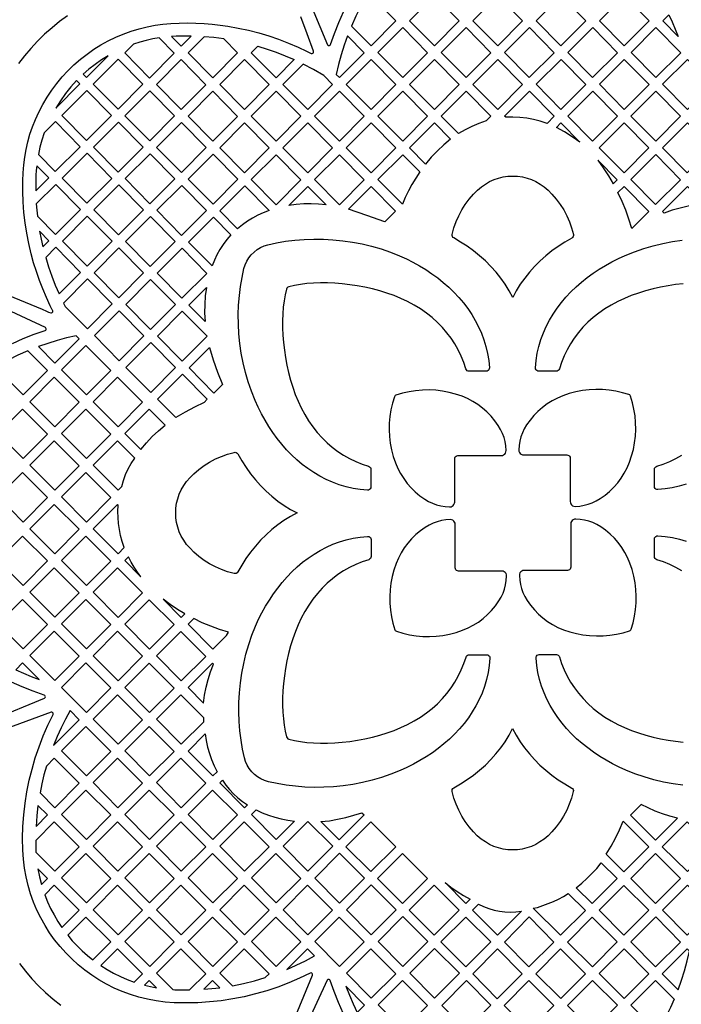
# Model space of a CAD drawing. Header units: millimetres. Extents: x -1176 to 822, y -1617 to -119.
# Tile 104 of 119: x 335 to 531, y -1012 to -722. Entities that reach past the tile are written whole.
import ezdxf

# ---------------------------------------------------------------- set-up
doc = ezdxf.new("R2010")
doc.units = ezdxf.units.MM
doc.layers.add('pattern', color=5, linetype='Continuous', true_color=0x0000ff)

msp = doc.modelspace()

# ---------------------------------------------------------------- linework, layer by layer
at = {"layer": 'pattern'}
for points in [[(419.78, -713.78), (426.06, -728.94), (426.21, -729.14), (426.41, -729.23), (426.63, -729.22), (426.83, -729.11), (426.96, -728.9), (428.1, -725.61), (429.37, -722.39), (430.78, -719.22)], [(331.75, -802.95), (341.8, -807.11), (343.06, -807.63), (343.68, -807.91), (344.32, -808.15), (344.56, -808.18), (344.74, -808.09), (344.88, -807.89), (344.93, -807.71), (344.91, -807.55), (344.84, -807.4), (344.76, -807.25), (344.16, -806.04), (343.01, -803.59), (341.95, -801.1), (340.96, -798.55), (340.06, -795.98), (339.25, -793.38), (338.53, -790.74), (337.81, -787.68), (337.21, -784.62), (336.73, -781.56), (336.37, -778.49), (336.14, -775.4), (336.03, -772.29), (336.03, -769.14), (336.13, -766.76), (336.32, -764.42), (336.62, -762.12), (337.02, -759.86), (337.53, -757.63), (338.16, -755.42), (338.91, -753.23), (339.78, -751.04), (340.78, -748.86), (341.94, -746.63), (343.21, -744.48), (344.6, -742.39), (346.09, -740.39), (347.68, -738.47), (349.38, -736.64), (351.17, -734.9), (353.06, -733.26), (355.04, -731.71), (357.06, -730.3), (359.14, -729), (361.28, -727.82), (363.49, -726.74), (365.74, -725.79), (368.04, -724.96), (370.38, -724.24), (372.77, -723.65), (375.18, -723.18), (377.44, -722.87), (379.79, -722.66), (382.21, -722.55), (384.67, -722.53), (387.14, -722.59), (389.59, -722.72), (392, -722.92), (394.33, -723.18), (396.57, -723.49), (399.67, -724.03), (402.71, -724.69), (405.72, -725.45), (408.68, -726.33), (411.62, -727.33), (414.53, -728.45), (417.42, -729.68), (419.86, -730.83), (421.07, -731.44), (421.22, -731.51), (421.38, -731.56), (421.53, -731.56), (421.71, -731.49), (421.88, -731.32), (421.94, -731.13), (421.88, -730.89), (420.02, -725.78), (418.16, -720.67)], [(349.29, -720.44), (346.94, -722.13), (344.68, -723.94), (342.51, -725.86), (340.43, -727.89), (338.44, -730.03), (336.55, -732.27), (334.82, -734.54)], [(531.09, -799.57), (528.87, -799.82), (526.64, -800.15), (524.42, -800.57), (522.2, -801.07), (520.02, -801.65), (517.87, -802.31), (515.78, -803.05), (513.76, -803.88), (511.81, -804.78), (509.82, -805.84), (507.94, -806.99), (506.17, -808.23), (504.51, -809.55), (502.95, -810.95), (501.51, -812.43), (500.17, -813.99), (498.95, -815.62), (497.84, -817.31), (496.84, -819.07), (495.96, -820.9), (495.2, -822.78), (494.55, -824.72), (494.55, -824.72), (494.41, -825), (494.2, -825.22), (493.93, -825.36), (493.63, -825.41), (488.45, -825.41), (488.14, -825.35), (487.87, -825.21), (487.66, -824.99), (487.53, -824.71), (487.49, -824.39), (487.69, -822.23), (488.02, -820.11), (488.49, -818.05), (489.09, -816.03), (489.82, -814.07), (490.66, -812.17), (491.62, -810.32), (492.68, -808.53), (493.85, -806.8), (495.12, -805.13), (496.48, -803.52), (497.93, -801.97), (499.46, -800.49), (501.06, -799.08), (502.74, -797.73), (504.48, -796.46), (506.29, -795.25), (508.15, -794.12), (510.05, -793.06), (512.01, -792.08), (514, -791.18), (516.71, -790.09), (519.47, -789.15), (522.27, -788.33), (525.11, -787.66), (527.96, -787.12), (530.82, -786.7)], [(333, -817.17), (336.16, -815.77), (339.38, -814.5), (342.66, -813.37), (342.86, -813.25), (342.98, -813.05), (342.99, -812.83), (342.9, -812.63), (342.72, -812.48), (328.28, -805.75)], [(531.94, -858.76), (529.94, -859.36), (527.88, -859.84), (525.77, -860.18), (523.62, -860.38), (523.3, -860.35), (523.02, -860.21), (522.8, -860.01), (522.65, -859.73), (522.6, -859.42), (522.6, -854.39), (522.65, -854.08), (522.79, -853.81), (523.01, -853.6), (523.28, -853.46), (525.22, -852.81), (527.11, -852.05), (528.93, -851.17), (530.69, -850.17)], [(530.72, -884.36), (528.95, -883.37), (527.13, -882.49), (525.25, -881.72), (523.31, -881.07), (523.31, -881.07), (523.03, -880.93), (522.81, -880.72), (522.67, -880.45), (522.62, -880.15), (522.62, -874.98), (522.67, -874.66), (522.82, -874.39), (523.04, -874.18), (523.32, -874.05), (523.64, -874.02), (525.8, -874.21), (527.91, -874.54), (529.98, -875.01), (531.99, -875.61)], [(530.97, -947.7), (528.1, -947.29), (525.25, -946.74), (522.42, -946.07), (519.62, -945.26), (516.86, -944.31), (514.15, -943.22), (512.16, -942.32), (510.21, -941.34), (508.31, -940.29), (506.46, -939.16), (504.66, -937.96), (502.92, -936.69), (501.24, -935.35), (499.64, -933.94), (498.11, -932.47), (496.67, -930.93), (495.31, -929.33), (494.04, -927.66), (492.87, -925.94), (491.81, -924.15), (490.85, -922.31), (490, -920.41), (489.27, -918.46), (488.67, -916.46), (488.19, -914.4), (487.85, -912.3), (487.65, -910.14), (487.68, -909.82), (487.81, -909.54), (488.02, -909.32), (488.29, -909.17), (488.61, -909.12), (493.64, -909.12), (493.95, -909.17), (494.22, -909.31), (494.43, -909.53), (494.57, -909.81), (495.21, -911.75), (495.98, -913.63), (496.86, -915.45), (497.86, -917.21), (498.97, -918.91), (500.19, -920.54), (501.52, -922.09), (502.97, -923.57), (504.52, -924.98), (506.19, -926.3), (507.96, -927.54), (509.84, -928.69), (511.82, -929.75), (513.77, -930.65), (515.79, -931.48), (517.89, -932.22), (520.03, -932.88), (522.22, -933.46), (524.43, -933.96), (526.66, -934.38), (528.88, -934.71), (531.1, -934.97)], [(327.15, -928.29), (342.42, -921.97), (342.61, -921.82), (342.71, -921.62), (342.7, -921.39), (342.59, -921.2), (342.38, -921.07), (339.09, -919.93), (335.87, -918.66), (332.7, -917.25)], [(415.29, -1019.03), (421.61, -1003.77), (421.64, -1003.53), (421.56, -1003.31), (421.4, -1003.16), (421.18, -1003.1), (420.95, -1003.16), (417.82, -1004.68), (414.63, -1006.06), (411.4, -1007.3), (408.12, -1008.39), (404.8, -1009.35), (401.44, -1010.16), (398.06, -1010.82), (394.64, -1011.34), (391.2, -1011.71), (387.75, -1011.94), (384.28, -1012.01), (380.8, -1011.94), (378.11, -1011.74), (375.47, -1011.4), (372.87, -1010.91), (370.33, -1010.29), (367.84, -1009.52), (365.41, -1008.63), (363.05, -1007.61), (360.76, -1006.46), (358.55, -1005.19), (356.41, -1003.81), (354.36, -1002.32), (352.39, -1000.72), (350.51, -999.02), (348.72, -997.23), (347.04, -995.33), (345.46, -993.35), (343.98, -991.28), (342.62, -989.13), (341.37, -986.91), (340.24, -984.61), (339.24, -982.24), (338.36, -979.81), (337.62, -977.32), (337.01, -974.77), (336.55, -972.17), (336.23, -969.52), (336.06, -966.83), (336.01, -963.36), (336.11, -959.9), (336.35, -956.45), (336.74, -953.03), (337.28, -949.62), (337.96, -946.24), (338.78, -942.9), (339.74, -939.59), (340.85, -936.32), (342.09, -933.1), (343.47, -929.92), (344.99, -926.81), (345.05, -926.57), (344.99, -926.36), (344.84, -926.19), (344.64, -926.11), (344.4, -926.13), (329.43, -931.58)], [(335.08, -1000.37), (336.85, -1002.66), (338.73, -1004.85), (340.72, -1006.95), (342.8, -1008.95), (344.98, -1010.85), (347.25, -1012.65)], [(430.65, -1015.02), (429.25, -1011.87), (427.98, -1008.65), (426.85, -1005.37), (426.72, -1005.16), (426.53, -1005.05), (426.31, -1005.04), (426.11, -1005.12), (425.96, -1005.31), (419.22, -1019.75)]]:
    msp.add_lwpolyline(points, dxfattribs=at)
for points in [[(433.11, -723.43), (438.91, -729.3), (446.25, -721.93), (438.95, -714.54), (435.92, -717.57), (434.45, -720.47)], [(464.95, -721.93), (457.61, -729.3), (450.31, -721.9), (457.65, -714.54)], [(476.31, -729.3), (469.01, -721.9), (476.35, -714.53), (483.65, -721.93)], [(487.71, -721.9), (495.01, -729.29), (502.36, -721.93), (495.05, -714.53)], [(521.06, -721.92), (513.71, -729.29), (506.41, -721.89), (513.76, -714.52)], [(529.64, -726.52), (525.07, -721.89), (526.86, -720.09), (527.85, -722.21), (528.78, -724.35)], [(440.95, -731.28), (448.3, -723.91), (455.6, -731.31), (448.26, -738.68)], [(466.96, -738.68), (474.3, -731.31), (467, -723.91), (459.66, -731.28)], [(485.7, -723.91), (493, -731.31), (485.66, -738.67), (478.36, -731.28)], [(504.4, -723.9), (511.71, -731.3), (504.36, -738.67), (497.06, -731.27)], [(515.72, -731.27), (523.07, -723.9), (530.37, -731.3), (523.03, -738.67)], [(376.34, -726.9), (374.41, -727.24), (372.5, -727.67), (370.62, -728.18), (368.75, -728.78), (366.16, -731.39), (373.46, -738.79), (380.8, -731.42)], [(379.94, -726.5), (382.81, -729.41), (385.81, -726.4), (383.57, -726.38), (381.34, -726.43)], [(395.38, -727.21), (392.51, -726.84), (389.62, -726.58), (384.85, -731.35), (392.16, -738.75), (399.5, -731.38)], [(428.6, -737.72), (429.55, -738.68), (436.9, -731.31), (431.96, -726.3), (430.95, -729.11), (430.05, -731.94), (429.27, -734.81)], [(405.47, -729.39), (408.21, -730.24), (410.91, -731.18), (413.57, -732.22), (416.2, -733.36), (410.86, -738.72), (403.55, -731.32)], [(361.24, -732.24), (359.28, -733.45), (357.4, -734.75), (355.6, -736.16), (353.86, -737.67), (354.84, -738.66)], [(364.23, -733.24), (371.53, -740.64), (364.19, -748), (356.88, -740.61)], [(390.15, -740.76), (382.81, -748.13), (375.5, -740.73), (382.85, -733.36)], [(408.85, -740.73), (401.5, -748.1), (394.2, -740.7), (401.55, -733.33)], [(424.93, -738.04), (421.95, -736.28), (418.89, -734.65), (412.9, -740.66), (420.2, -748.06), (427.55, -740.69)], [(446.25, -740.69), (438.91, -748.06), (431.6, -740.66), (438.95, -733.29)], [(464.95, -740.69), (457.65, -733.29), (450.3, -740.66), (457.61, -748.06)], [(483.65, -740.69), (476.31, -748.05), (469, -740.66), (476.35, -733.29)], [(487.71, -740.65), (495.05, -733.28), (502.35, -740.68), (495.01, -748.05)], [(513.72, -733.28), (521.02, -740.68), (513.67, -748.05), (506.37, -740.65)], [(539.68, -740.68), (532.34, -748.05), (525.04, -740.65), (532.38, -733.28)], [(345.79, -747.66), (352.91, -740.51), (351.95, -739.53), (350.22, -741.43), (348.62, -743.41), (347.15, -745.48)], [(354.96, -742.46), (347.61, -749.82), (354.91, -757.22), (362.26, -749.85)], [(366.23, -749.95), (373.58, -742.58), (380.88, -749.98), (373.53, -757.35)], [(392.2, -742.71), (399.5, -750.11), (392.15, -757.47), (384.85, -750.08)], [(410.9, -742.67), (403.55, -750.04), (410.85, -757.44), (418.2, -750.07)], [(436.9, -750.07), (429.55, -757.44), (422.25, -750.04), (429.6, -742.67)], [(440.95, -750.04), (448.3, -742.67), (455.6, -750.07), (448.25, -757.44)], [(464.75, -755.2), (459.65, -750.04), (467, -742.67), (474.3, -750.07), (472.9, -751.47), (470.76, -752.2), (468.7, -753.06), (466.7, -754.05)], [(478.71, -750.4), (478.35, -750.03), (485.7, -742.66), (493, -750.06), (490.89, -752.18), (488.89, -751.52), (486.9, -751), (484.9, -750.64), (482.88, -750.42), (480.82, -750.34)], [(504.37, -742.66), (511.67, -750.06), (504.32, -757.43), (497.02, -750.03)], [(530.33, -750.06), (522.99, -757.43), (515.68, -750.03), (523.03, -742.66)], [(342.37, -755), (341.69, -757.1), (341.11, -759.22), (340.65, -761.38), (345.64, -766.44), (352.99, -759.07), (345.68, -751.67)], [(356.96, -759.17), (364.26, -766.57), (371.61, -759.2), (364.3, -751.8)], [(375.58, -759.3), (382.92, -751.93), (390.23, -759.33), (382.88, -766.69)], [(401.54, -752.05), (394.2, -759.42), (401.5, -766.82), (408.84, -759.45)], [(420.25, -752.05), (427.55, -759.45), (420.2, -766.82), (412.9, -759.42)], [(438.95, -752.05), (446.25, -759.45), (438.9, -766.82), (431.6, -759.42)], [(455.03, -764.2), (450.3, -759.42), (457.65, -752.05), (462.39, -756.85), (460.38, -758.53), (458.49, -760.31), (456.71, -762.2)], [(493.69, -753.38), (494.99, -752.07), (500.58, -757.73), (498.35, -756.16), (496.06, -754.71)], [(513.68, -752.04), (520.98, -759.44), (513.64, -766.81), (506.33, -759.41)], [(532.3, -766.81), (525, -759.41), (532.34, -752.04), (539.65, -759.44)], [(355.03, -761.02), (347.69, -768.39), (354.99, -775.79), (362.33, -768.42)], [(373.61, -775.91), (380.95, -768.54), (373.65, -761.15), (366.31, -768.51)], [(384.92, -768.64), (392.27, -761.27), (399.57, -768.67), (392.23, -776.04)], [(410.89, -761.43), (418.2, -768.83), (410.85, -776.2), (403.55, -768.8)], [(429.6, -761.43), (436.9, -768.83), (429.55, -776.2), (422.25, -768.8)], [(453.31, -766.51), (452.09, -768.33), (450.97, -770.2), (449.95, -772.11), (449.01, -774.07), (448.16, -776.09), (440.95, -768.8), (448.3, -761.43)], [(522.95, -776.19), (515.65, -768.79), (522.99, -761.42), (530.29, -768.82)], [(339.88, -772.14), (343.71, -768.29), (340.16, -764.68), (340.03, -766.09), (339.94, -767.49), (339.88, -769.81)], [(505.85, -763.08), (507.49, -765.33), (509.01, -767.64), (510.42, -770.04), (511.58, -768.88)], [(462.87, -784.98), (463.39, -783.07), (464.04, -781.22), (464.82, -779.45), (465.72, -777.75), (466.75, -776.12), (467.91, -774.56), (469.2, -773.08), (470.33, -771.96), (471.49, -770.97), (472.7, -770.12), (473.94, -769.39), (475.23, -768.8), (476.55, -768.34), (477.92, -768.01), (479.32, -767.81), (480.76, -767.74), (482.21, -767.81), (483.61, -768.01), (484.98, -768.34), (486.3, -768.8), (487.59, -769.39), (488.83, -770.12), (490.04, -770.97), (491.2, -771.96), (492.33, -773.08), (493.62, -774.57), (494.78, -776.12), (495.81, -777.75), (496.71, -779.45), (497.49, -781.23), (498.14, -783.07), (498.66, -784.99), (498.68, -785.3), (498.6, -785.6), (498.44, -785.86), (498.19, -786.05), (496.17, -787.23), (494.22, -788.51), (492.34, -789.86), (490.55, -791.3), (488.84, -792.83), (487.22, -794.43), (485.7, -796.11), (484.29, -797.88), (483, -799.72), (481.82, -801.63), (480.77, -803.62), (479.73, -801.63), (478.55, -799.71), (477.25, -797.87), (475.84, -796.11), (474.32, -794.42), (472.7, -792.82), (470.99, -791.3), (469.19, -789.85), (467.31, -788.5), (465.36, -787.23), (463.34, -786.04), (463.09, -785.85), (462.93, -785.59), (462.85, -785.29)], [(340.37, -779.59), (345.72, -785), (353.06, -777.64), (345.76, -770.24), (340.04, -775.97), (340.19, -777.79)], [(357.03, -777.73), (364.33, -785.13), (371.68, -777.76), (364.38, -770.36)], [(383, -770.49), (390.3, -777.89), (382.95, -785.26), (375.65, -777.86)], [(399.49, -783.3), (394.28, -778.02), (401.62, -770.65), (408.82, -777.94), (407.09, -778.58), (405.45, -779.31), (403.88, -780.15), (402.37, -781.09), (400.91, -782.14)], [(414.63, -776.45), (420.24, -770.81), (425.61, -776.25), (423.4, -776.04), (421.21, -775.95), (419.02, -775.99), (416.83, -776.16)], [(432.26, -777.51), (438.95, -770.81), (446.18, -778.14), (443.03, -781.31), (437.66, -779.37)], [(511.81, -772.64), (513.64, -770.8), (520.94, -778.2), (515.91, -783.25), (515.09, -780.51), (514.14, -777.84), (513.05, -775.22)], [(525.5, -778.67), (525, -778.17), (532.34, -770.8), (537.53, -776.05), (535.05, -776.29), (532.61, -776.67), (530.22, -777.2), (527.85, -777.86)], [(362.41, -786.98), (355.06, -794.35), (347.76, -786.95), (355.11, -779.58)], [(366.38, -787.08), (373.73, -779.71), (381.03, -787.11), (373.68, -794.48)], [(391.96, -794.29), (385, -787.24), (392.35, -779.87), (397.53, -785.12), (396.33, -786.51), (395.25, -787.94), (394.28, -789.42), (393.41, -790.97), (392.64, -792.59)], [(341.98, -788.66), (343.79, -786.85), (341.02, -784.05), (341.47, -786.37)], [(414.62, -800.48), (414.3, -800.61), (414.08, -800.83), (413.94, -801.15), (413.55, -802.82), (413.23, -804.59), (413, -806.47), (412.84, -808.44), (412.77, -810.48), (412.78, -812.59), (412.87, -814.75), (413.04, -816.94), (413.3, -819.16), (413.63, -821.38), (414.05, -823.61), (414.55, -825.82), (415.13, -828.01), (415.79, -830.15), (416.53, -832.25), (417.35, -834.27), (418.26, -836.22), (419.32, -838.2), (420.47, -840.08), (421.71, -841.85), (423.03, -843.52), (424.43, -845.07), (425.91, -846.52), (427.47, -847.85), (429.1, -849.08), (430.79, -850.19), (432.55, -851.18), (434.38, -852.06), (436.26, -852.83), (438.2, -853.48), (438.2, -853.48), (438.48, -853.62), (438.7, -853.83), (438.84, -854.1), (438.89, -854.4), (438.89, -859.57), (438.83, -859.89), (438.69, -860.16), (438.47, -860.37), (438.19, -860.5), (437.87, -860.53), (435.71, -860.34), (433.59, -860.01), (431.53, -859.54), (429.51, -858.94), (427.55, -858.21), (425.65, -857.37), (423.8, -856.41), (422.01, -855.34), (420.28, -854.17), (418.61, -852.91), (417, -851.55), (415.45, -850.1), (413.97, -848.57), (412.56, -846.96), (411.21, -845.29), (409.94, -843.54), (408.73, -841.74), (407.6, -839.88), (406.54, -837.97), (405.56, -836.02), (404.66, -834.03), (403.57, -831.32), (402.62, -828.56), (401.81, -825.75), (401.14, -822.92), (400.59, -820.07), (400.18, -817.2), (399.9, -814.34), (399.74, -811.48), (399.71, -808.65), (399.8, -805.84), (400.02, -803.07), (400.35, -800.35), (400.81, -797.69), (401.38, -795.1), (401.73, -793.97), (402.21, -792.9), (402.81, -791.91), (403.53, -791), (404.34, -790.19), (405.25, -789.48), (406.24, -788.87), (407.31, -788.39), (408.44, -788.04), (411.03, -787.47), (413.69, -787.02), (416.41, -786.69), (419.18, -786.47), (421.98, -786.38), (424.82, -786.41), (427.67, -786.57), (430.54, -786.85), (433.4, -787.26), (436.25, -787.81), (439.09, -788.48), (441.89, -789.29), (444.65, -790.24), (447.36, -791.33), (449.35, -792.23), (451.29, -793.21), (453.2, -794.26), (455.05, -795.39), (456.85, -796.59), (458.59, -797.86), (460.26, -799.2), (461.86, -800.61), (463.39, -802.08), (464.84, -803.62), (466.2, -805.22), (467.46, -806.89), (468.63, -808.61), (469.7, -810.4), (470.66, -812.24), (471.51, -814.14), (472.23, -816.09), (472.84, -818.09), (473.31, -820.15), (473.66, -822.25), (473.86, -824.41), (473.82, -824.73), (473.69, -825.01), (473.48, -825.23), (473.21, -825.38), (472.9, -825.43), (467.86, -825.43), (467.56, -825.38), (467.29, -825.24), (467.08, -825.02), (466.94, -824.74), (466.29, -822.8), (465.53, -820.92), (464.65, -819.1), (463.65, -817.34), (462.54, -815.64), (461.32, -814.01), (459.98, -812.46), (458.54, -810.98), (456.98, -809.57), (455.32, -808.25), (453.55, -807.01), (451.67, -805.86), (449.68, -804.8), (447.74, -803.9), (445.71, -803.07), (443.62, -802.33), (441.48, -801.67), (439.29, -801.09), (437.08, -800.59), (434.85, -800.17), (432.62, -799.84), (430.41, -799.58), (428.21, -799.41), (426.06, -799.32), (423.95, -799.31), (421.91, -799.38), (419.94, -799.53), (418.06, -799.77), (416.28, -800.08)], [(342.82, -791.83), (343.66, -794.57), (344.6, -797.28), (345.64, -799.94), (346.78, -802.57), (353.14, -796.2), (345.83, -788.8)], [(364.41, -803.69), (357.11, -796.3), (364.45, -788.93), (371.75, -796.33)], [(390.38, -796.49), (383.03, -803.86), (375.73, -796.46), (383.08, -789.09)], [(348.6, -806.29), (355.14, -812.91), (362.48, -805.54), (355.18, -798.15), (348.08, -805.27)], [(381.11, -805.71), (373.76, -813.07), (366.46, -805.68), (373.81, -798.31)], [(389.89, -810.71), (385.08, -805.84), (390.27, -800.64), (389.94, -803.15), (389.77, -805.66), (389.75, -808.18)], [(357.19, -814.89), (364.53, -807.53), (371.84, -814.92), (364.49, -822.29)], [(383.15, -807.69), (375.81, -815.06), (383.11, -822.46), (390.46, -815.09)], [(340.65, -818.14), (345.48, -823.04), (352.69, -815.8), (351.83, -814.94), (348.98, -815.58), (346.18, -816.33), (343.4, -817.18)], [(381.18, -824.31), (373.88, -816.91), (366.53, -824.28), (373.84, -831.68)], [(331.74, -822.09), (328.82, -825.02), (336.13, -832.42), (343.35, -825.18), (337.54, -819.37), (334.61, -820.67)], [(347.52, -825.02), (354.83, -832.42), (362.04, -825.18), (354.69, -817.82)], [(395, -829.28), (392.46, -831.84), (385.15, -824.44), (391.21, -818.38), (392.32, -822.07), (393.59, -825.7)], [(345.35, -827.2), (338.17, -834.4), (345.48, -841.8), (352.69, -834.57)], [(371.39, -834.57), (364.04, -827.2), (356.86, -834.4), (364.18, -841.8)], [(389.59, -834.64), (386.74, -836), (383.96, -837.48), (381.25, -839.1), (375.88, -833.66), (383.23, -826.29), (390.53, -833.69)], [(463.62, -864.03), (463.62, -851.26), (463.67, -850.96), (463.8, -850.7), (464.01, -850.49), (464.28, -850.35), (464.58, -850.3), (477.34, -850.3), (477.73, -850.25), (478.08, -850.1), (478.38, -849.87), (478.6, -849.56), (478.74, -849.21), (478.79, -848.82), (478.69, -847.47), (478.49, -846.19), (478.18, -844.96), (477.74, -843.77), (477.18, -842.6), (476.5, -841.44), (475.48, -840.01), (474.36, -838.66), (473.14, -837.42), (471.83, -836.27), (470.43, -835.23), (468.96, -834.3), (467.41, -833.49), (465.79, -832.81), (463.89, -832.16), (461.95, -831.65), (460, -831.28), (458.03, -831.04), (456.05, -830.94), (454.06, -830.98), (452.08, -831.15), (450.12, -831.46), (448.17, -831.9), (446.25, -832.48), (446.04, -832.58), (445.9, -832.73), (445.8, -832.93), (445.22, -834.85), (444.77, -836.8), (444.47, -838.77), (444.29, -840.75), (444.26, -842.73), (444.36, -844.71), (444.6, -846.68), (444.97, -848.64), (445.48, -850.57), (446.12, -852.47), (446.81, -854.09), (447.62, -855.64), (448.55, -857.12), (449.59, -858.52), (450.73, -859.83), (451.98, -861.05), (453.32, -862.16), (454.76, -863.18), (455.92, -863.86), (457.09, -864.42), (458.28, -864.86), (459.51, -865.18), (460.79, -865.38), (462.13, -865.47), (462.53, -865.43), (462.88, -865.29), (463.18, -865.06), (463.41, -864.77), (463.57, -864.42)], [(484, -850.14), (496.76, -850.14), (497.07, -850.19), (497.33, -850.33), (497.54, -850.53), (497.68, -850.8), (497.72, -851.1), (497.72, -863.86), (497.78, -864.26), (497.93, -864.61), (498.16, -864.9), (498.46, -865.13), (498.82, -865.27), (499.21, -865.31), (500.55, -865.22), (501.83, -865.01), (503.06, -864.7), (504.25, -864.26), (505.42, -863.7), (506.58, -863.02), (508.02, -862), (509.36, -860.88), (510.61, -859.66), (511.76, -858.35), (512.8, -856.96), (513.72, -855.48), (514.53, -853.93), (515.22, -852.31), (515.87, -850.41), (516.38, -848.48), (516.75, -846.52), (516.99, -844.55), (517.09, -842.57), (517.05, -840.59), (516.88, -838.61), (516.57, -836.64), (516.13, -834.69), (515.54, -832.77), (515.44, -832.57), (515.3, -832.42), (515.09, -832.32), (513.17, -831.74), (511.23, -831.29), (509.26, -830.99), (507.28, -830.81), (505.3, -830.78), (503.32, -830.88), (501.34, -831.12), (499.39, -831.49), (497.46, -832), (495.56, -832.64), (493.94, -833.33), (492.39, -834.14), (490.91, -835.07), (489.51, -836.11), (488.2, -837.25), (486.98, -838.5), (485.86, -839.85), (484.85, -841.28), (484.16, -842.44), (483.6, -843.61), (483.17, -844.8), (482.85, -846.03), (482.65, -847.31), (482.56, -848.66), (482.6, -849.05), (482.74, -849.4), (482.97, -849.7), (483.26, -849.94), (483.61, -850.09)], [(336.13, -851.19), (343.34, -843.95), (336, -836.58), (328.82, -843.78)], [(354.83, -851.19), (362.04, -843.95), (354.69, -836.58), (347.52, -843.78)], [(370.88, -848.51), (372.54, -846.56), (374.3, -844.71), (376.15, -842.97), (378.12, -841.33), (373.39, -836.58), (366.21, -843.78)], [(352.69, -853.34), (345.35, -845.97), (338.17, -853.17), (345.48, -860.57)], [(365.27, -859.47), (365.79, -857.66), (366.43, -855.92), (367.2, -854.26), (368.09, -852.64), (369.12, -851.06), (364.04, -845.97), (356.86, -853.17), (364.18, -860.57)], [(398.46, -885.16), (396.54, -884.64), (394.7, -883.99), (392.93, -883.21), (391.23, -882.31), (389.6, -881.27), (388.04, -880.12), (386.56, -878.83), (385.44, -877.7), (384.45, -876.54), (383.59, -875.33), (382.87, -874.09), (382.28, -872.8), (381.81, -871.48), (381.48, -870.11), (381.29, -868.71), (381.22, -867.26), (381.29, -865.82), (381.48, -864.42), (381.81, -863.05), (382.28, -861.73), (382.87, -860.44), (383.59, -859.2), (384.45, -857.99), (385.44, -856.83), (386.56, -855.7), (388.04, -854.41), (389.6, -853.25), (391.23, -852.22), (392.93, -851.31), (394.7, -850.54), (396.55, -849.89), (398.47, -849.37), (398.78, -849.35), (399.08, -849.43), (399.33, -849.59), (399.53, -849.84), (400.71, -851.85), (401.98, -853.81), (403.34, -855.68), (404.78, -857.48), (406.3, -859.19), (407.91, -860.81), (409.59, -862.33), (411.36, -863.74), (413.2, -865.03), (415.11, -866.21), (417.1, -867.25), (415.11, -868.3), (413.19, -869.48), (411.35, -870.78), (409.59, -872.19), (407.9, -873.71), (406.3, -875.32), (404.77, -877.04), (403.33, -878.84), (401.97, -880.72), (400.7, -882.67), (399.52, -884.69), (399.32, -884.93), (399.07, -885.1), (398.77, -885.18)], [(343.35, -862.72), (336, -855.35), (328.82, -862.55), (336.13, -869.95)], [(347.52, -862.55), (354.83, -869.96), (362.04, -862.72), (354.69, -855.35)], [(338.17, -871.94), (345.48, -879.34), (352.69, -872.1), (345.35, -864.74)], [(366.04, -877.47), (365.44, -875.7), (364.95, -873.95), (364.58, -872.19), (364.33, -870.42), (364.19, -868.63), (364.17, -866.81), (364.26, -864.95), (364.04, -864.74), (356.86, -871.94), (364.18, -879.34)], [(477.51, -884.41), (464.74, -884.41), (464.44, -884.36), (464.18, -884.22), (463.97, -884.02), (463.83, -883.75), (463.78, -883.45), (463.78, -870.69), (463.73, -870.29), (463.58, -869.94), (463.34, -869.65), (463.04, -869.42), (462.69, -869.28), (462.3, -869.24), (460.95, -869.33), (459.67, -869.54), (458.44, -869.85), (457.25, -870.29), (456.08, -870.85), (454.92, -871.53), (453.49, -872.55), (452.14, -873.67), (450.9, -874.88), (449.75, -876.2), (448.71, -877.59), (447.78, -879.07), (446.97, -880.62), (446.28, -882.24), (445.64, -884.14), (445.13, -886.07), (444.76, -888.03), (444.52, -890), (444.42, -891.98), (444.46, -893.96), (444.63, -895.94), (444.94, -897.91), (445.38, -899.86), (445.96, -901.78), (446.06, -901.98), (446.21, -902.13), (446.41, -902.23), (448.33, -902.81), (450.28, -903.25), (452.25, -903.56), (454.23, -903.73), (456.21, -903.77), (458.19, -903.67), (460.16, -903.43), (462.12, -903.06), (464.05, -902.55), (465.95, -901.91), (467.57, -901.22), (469.12, -900.41), (470.6, -899.48), (471.99, -898.44), (473.31, -897.3), (474.53, -896.05), (475.64, -894.7), (476.66, -893.27), (477.34, -892.11), (477.9, -890.94), (478.34, -889.75), (478.65, -888.52), (478.86, -887.24), (478.95, -885.89), (478.91, -885.5), (478.77, -885.15), (478.54, -884.85), (478.25, -884.61), (477.9, -884.46)], [(497.89, -870.52), (497.89, -883.28), (497.84, -883.59), (497.7, -883.85), (497.49, -884.06), (497.23, -884.2), (496.93, -884.25), (484.16, -884.25), (483.77, -884.3), (483.42, -884.45), (483.13, -884.68), (482.9, -884.99), (482.76, -885.34), (482.72, -885.73), (482.81, -887.08), (483.01, -888.36), (483.33, -889.58), (483.77, -890.78), (484.32, -891.95), (485.01, -893.11), (486.02, -894.54), (487.14, -895.89), (488.36, -897.13), (489.67, -898.28), (491.07, -899.32), (492.55, -900.25), (494.1, -901.06), (495.72, -901.74), (497.62, -902.39), (499.55, -902.9), (501.51, -903.27), (503.48, -903.51), (505.46, -903.61), (507.44, -903.57), (509.42, -903.4), (511.39, -903.09), (513.33, -902.65), (515.26, -902.06), (515.46, -901.97), (515.61, -901.82), (515.71, -901.62), (516.29, -899.7), (516.73, -897.75), (517.04, -895.78), (517.21, -893.8), (517.25, -891.82), (517.15, -889.84), (516.91, -887.87), (516.54, -885.91), (516.03, -883.98), (515.38, -882.08), (514.7, -880.46), (513.89, -878.91), (512.96, -877.43), (511.92, -876.03), (510.77, -874.72), (509.53, -873.5), (508.18, -872.38), (506.74, -871.37), (505.59, -870.69), (504.42, -870.13), (503.22, -869.69), (502, -869.37), (500.72, -869.17), (499.37, -869.08), (498.98, -869.12), (498.63, -869.26), (498.32, -869.49), (498.09, -869.78), (497.94, -870.13)], [(336, -874.08), (328.82, -881.28), (336.13, -888.68), (343.34, -881.45)], [(354.83, -888.72), (362.04, -881.49), (354.69, -874.12), (347.52, -881.32)], [(413.96, -933.41), (414.09, -933.73), (414.31, -933.95), (414.63, -934.08), (416.3, -934.48), (418.07, -934.8), (419.95, -935.03), (421.92, -935.18), (423.96, -935.26), (426.07, -935.25), (428.22, -935.16), (430.42, -934.98), (432.63, -934.73), (434.86, -934.4), (437.09, -933.98), (439.3, -933.48), (441.49, -932.9), (443.63, -932.24), (445.72, -931.5), (447.75, -930.67), (449.7, -929.77), (451.68, -928.71), (453.56, -927.56), (455.33, -926.32), (457, -925), (458.55, -923.6), (460, -922.12), (461.33, -920.56), (462.55, -918.93), (463.66, -917.24), (464.66, -915.48), (465.54, -913.65), (466.31, -911.77), (466.96, -909.83), (466.96, -909.83), (467.1, -909.55), (467.31, -909.33), (467.58, -909.19), (467.88, -909.14), (473.05, -909.14), (473.37, -909.2), (473.64, -909.34), (473.85, -909.56), (473.98, -909.84), (474.01, -910.16), (473.82, -912.32), (473.48, -914.44), (473.01, -916.5), (472.41, -918.51), (471.69, -920.47), (470.85, -922.38), (469.89, -924.23), (468.82, -926.02), (467.65, -927.75), (466.38, -929.42), (465.02, -931.03), (463.58, -932.58), (462.05, -934.06), (460.44, -935.47), (458.76, -936.82), (457.02, -938.09), (455.22, -939.3), (453.36, -940.43), (451.45, -941.48), (449.5, -942.47), (447.51, -943.37), (444.8, -944.46), (442.03, -945.4), (439.23, -946.21), (436.4, -946.89), (433.55, -947.43), (430.68, -947.85), (427.82, -948.13), (424.96, -948.29), (422.13, -948.32), (419.32, -948.22), (416.55, -948.01), (413.83, -947.67), (411.17, -947.22), (408.58, -946.65), (407.44, -946.3), (406.38, -945.82), (405.39, -945.21), (404.48, -944.5), (403.67, -943.69), (402.95, -942.78), (402.35, -941.79), (401.87, -940.72), (401.52, -939.59), (400.95, -937), (400.5, -934.34), (400.16, -931.62), (399.95, -928.85), (399.86, -926.04), (399.89, -923.21), (400.05, -920.35), (400.33, -917.49), (400.74, -914.63), (401.29, -911.77), (401.96, -908.94), (402.77, -906.14), (403.72, -903.38), (404.8, -900.67), (405.71, -898.68), (406.69, -896.73), (407.74, -894.83), (408.87, -892.98), (410.07, -891.18), (411.34, -889.44), (412.68, -887.77), (414.09, -886.16), (415.56, -884.64), (417.1, -883.19), (418.7, -881.83), (420.37, -880.57), (422.09, -879.4), (423.88, -878.33), (425.72, -877.37), (427.61, -876.52), (429.57, -875.79), (431.57, -875.19), (433.63, -874.71), (435.73, -874.37), (437.89, -874.17), (438.21, -874.2), (438.48, -874.33), (438.71, -874.54), (438.85, -874.82), (438.91, -875.13), (438.91, -880.16), (438.86, -880.47), (438.72, -880.74), (438.5, -880.95), (438.22, -881.09), (436.28, -881.74), (434.4, -882.5), (432.58, -883.38), (430.81, -884.38), (429.12, -885.49), (427.49, -886.71), (425.94, -888.05), (424.45, -889.49), (423.05, -891.05), (421.73, -892.71), (420.49, -894.48), (419.34, -896.36), (418.28, -898.34), (417.37, -900.29), (416.55, -902.31), (415.81, -904.41), (415.14, -906.55), (414.56, -908.74), (414.07, -910.95), (413.65, -913.18), (413.31, -915.41), (413.06, -917.62), (412.89, -919.82), (412.8, -921.97), (412.79, -924.08), (412.86, -926.12), (413.01, -928.09), (413.24, -929.97), (413.56, -931.74)], [(370.94, -886.11), (369.9, -884.72), (368.95, -883.29), (368.06, -881.81), (367.26, -880.27), (366.21, -881.32)], [(338.17, -890.67), (345.48, -898.07), (352.69, -890.83), (345.35, -883.47)], [(364.04, -883.5), (356.86, -890.7), (364.18, -898.11), (371.39, -890.87)], [(336.13, -907.41), (343.34, -900.18), (336, -892.81), (328.82, -900.01)], [(354.83, -907.45), (362.04, -900.22), (354.69, -892.85), (347.52, -900.05)], [(373.39, -892.89), (366.21, -900.09), (373.52, -907.49), (380.74, -900.26)], [(377.53, -892.74), (382.87, -898.15), (383.92, -897.09), (381.72, -895.75), (379.59, -894.3)], [(396.25, -903.48), (396.85, -902.47), (394.19, -901.68), (391.6, -900.75), (389.06, -899.68), (386.57, -898.46), (384.91, -900.13), (392.22, -907.53)], [(352.69, -909.56), (345.35, -902.19), (338.17, -909.39), (345.48, -916.8)], [(364.04, -902.23), (356.86, -909.43), (364.18, -916.84), (371.39, -909.6)], [(382.74, -902.27), (375.56, -909.47), (382.87, -916.87), (390.08, -909.64)], [(333.99, -913.59), (336.26, -914.63), (338.56, -915.6), (340.89, -916.49), (336, -911.58)], [(362.04, -918.95), (354.69, -911.58), (347.52, -918.78), (354.83, -926.18)], [(380.73, -918.98), (373.39, -911.62), (366.21, -918.82), (373.52, -926.22)], [(389.47, -923.48), (389.75, -921.08), (390.18, -918.74), (390.76, -916.45), (391.48, -914.19), (392.37, -911.94), (392.08, -911.65), (384.91, -918.86)], [(371.39, -928.33), (364.04, -920.96), (356.86, -928.16), (364.18, -935.57)], [(389.49, -928.96), (389.5, -927.79), (382.74, -921), (375.56, -928.2), (382.87, -935.6)], [(350.01, -925.64), (348.64, -928.14), (347.37, -930.69), (346.19, -933.29), (345.11, -935.93), (352.69, -928.33)], [(347.51, -937.54), (354.82, -944.94), (362.04, -937.71), (354.69, -930.34)], [(366.21, -937.55), (373.52, -944.95), (380.73, -937.71), (373.39, -930.35)], [(389.9, -932.54), (390.22, -934.51), (390.65, -936.42), (391.18, -938.28), (391.83, -940.12), (392.59, -941.92), (393.46, -943.71), (392.21, -944.96), (384.87, -937.59)], [(498.64, -949.57), (498.11, -951.48), (497.47, -953.33), (496.69, -955.1), (495.78, -956.8), (494.75, -958.43), (493.59, -959.98), (492.31, -961.47), (491.18, -962.59), (490.01, -963.58), (488.81, -964.43), (487.56, -965.16), (486.28, -965.75), (484.95, -966.21), (483.59, -966.54), (482.19, -966.74), (480.74, -966.81), (479.3, -966.74), (477.89, -966.54), (476.53, -966.21), (475.2, -965.75), (473.92, -965.16), (472.67, -964.43), (471.47, -963.58), (470.3, -962.59), (469.18, -961.47), (467.89, -959.98), (466.73, -958.43), (465.7, -956.8), (464.79, -955.1), (464.02, -953.32), (463.37, -951.48), (462.85, -949.56), (462.83, -949.25), (462.9, -948.95), (463.07, -948.69), (463.32, -948.5), (465.33, -947.32), (467.28, -946.04), (469.16, -944.69), (470.96, -943.25), (472.67, -941.72), (474.29, -940.12), (475.8, -938.44), (477.21, -936.67), (478.51, -934.83), (479.69, -932.92), (480.73, -930.93), (481.78, -932.92), (482.96, -934.84), (484.25, -936.68), (485.67, -938.44), (487.18, -940.12), (488.8, -941.73), (490.52, -943.25), (492.32, -944.7), (494.19, -946.05), (496.15, -947.32), (498.17, -948.51), (498.41, -948.7), (498.58, -948.96), (498.66, -949.26)], [(343.02, -942.05), (342.3, -944.65), (341.67, -947.28), (341.14, -949.94), (345.47, -954.33), (352.69, -947.09), (345.34, -939.72)], [(364.04, -939.72), (356.86, -946.93), (364.17, -954.33), (371.38, -947.09)], [(390.08, -947.1), (382.74, -939.73), (375.56, -946.93), (382.87, -954.33)], [(395.02, -946.17), (396.03, -947.64), (397.12, -949), (398.3, -950.25), (399.56, -951.41), (400.93, -952.49), (402.41, -953.49), (401.56, -954.34), (394.22, -946.97)], [(362.03, -956.47), (354.69, -949.11), (347.51, -956.3), (354.82, -963.71)], [(373.38, -949.11), (366.21, -956.31), (373.52, -963.71), (380.73, -956.48)], [(392.22, -963.71), (399.43, -956.48), (392.09, -949.11), (384.91, -956.31)], [(340.54, -953.66), (340.19, -956.75), (339.97, -959.86), (343.34, -956.47)], [(529.4, -957.39), (527.17, -956.81), (524.99, -956.12), (522.86, -955.32), (520.76, -954.41), (518.7, -953.39), (515.56, -956.54), (522.93, -963.88)], [(404.96, -954.96), (406.78, -955.81), (408.61, -956.54), (410.47, -957.16), (412.36, -957.66), (414.29, -958.06), (416.28, -958.34), (410.92, -963.72), (403.57, -956.35)], [(424.12, -958.45), (426.59, -958.16), (429.03, -957.75), (431.43, -957.23), (433.82, -956.58), (436.19, -955.82), (436.84, -956.47), (429.5, -963.84)], [(339.86, -963.99), (339.9, -966.69), (339.94, -967.48), (345.48, -973.09), (352.69, -965.85), (345.35, -958.48)], [(364.03, -958.49), (356.85, -965.69), (364.17, -973.09), (371.38, -965.86)], [(390.08, -965.86), (382.74, -958.49), (375.56, -965.69), (382.87, -973.09)], [(408.79, -965.86), (401.44, -958.49), (394.26, -965.69), (401.57, -973.09)], [(420.27, -973.1), (412.92, -965.73), (420.27, -958.36), (427.61, -965.73)], [(438.85, -958.49), (446.19, -965.85), (438.85, -973.22), (431.5, -965.85)], [(508.36, -968.08), (509.81, -965.73), (511.13, -963.32), (512.32, -960.85), (513.39, -958.3), (520.98, -965.84), (513.59, -973.25)], [(524.94, -965.88), (532.29, -958.51), (539.67, -965.85), (532.33, -973.21)], [(354.83, -982.47), (362.04, -975.23), (354.69, -967.87), (347.51, -975.07)], [(373.52, -982.47), (380.73, -975.24), (373.38, -967.87), (366.21, -975.07)], [(399.43, -975.24), (392.09, -967.87), (384.91, -975.07), (392.22, -982.47)], [(410.92, -982.47), (418.14, -975.24), (410.79, -967.87), (403.61, -975.07)], [(422.27, -975.11), (429.62, -967.74), (436.97, -975.11), (429.62, -982.48)], [(440.85, -975.23), (448.2, -967.87), (455.54, -975.23), (448.2, -982.6)], [(522.97, -982.6), (515.6, -975.25), (522.94, -967.89), (530.32, -975.23)], [(499.54, -977.99), (501.16, -976.65), (502.69, -975.25), (504.16, -973.78), (505.55, -972.24), (506.88, -970.61), (511.57, -975.27), (504.23, -982.64)], [(340.48, -972.35), (340.95, -974.71), (341.55, -977.04), (343.35, -975.23)], [(438.97, -977.12), (446.32, -984.49), (438.97, -991.86), (431.62, -984.49)], [(460.77, -976.46), (462.51, -977.85), (464.32, -979.12), (466.2, -980.28), (468.17, -981.33), (466.9, -982.6)], [(532.34, -977.23), (539.65, -984.64), (532.3, -992), (524.99, -984.6)], [(347.59, -989.73), (352.7, -984.61), (345.35, -977.24), (342.54, -980.06), (343.36, -982.11), (344.27, -984.09), (345.27, -986.02), (346.38, -987.9)], [(364.04, -977.25), (356.86, -984.45), (364.18, -991.85), (371.39, -984.61)], [(390.08, -984.62), (382.74, -977.25), (375.56, -984.45), (382.87, -991.85)], [(401.57, -991.85), (408.79, -984.61), (401.44, -977.25), (394.26, -984.45)], [(420.28, -991.85), (427.49, -984.61), (420.14, -977.25), (412.96, -984.45)], [(457.55, -977.25), (464.9, -984.61), (457.55, -991.98), (450.21, -984.61)], [(497.17, -979.63), (502.22, -984.65), (494.88, -992.01), (486.81, -984), (488.05, -983.76), (489.68, -983.2), (491.26, -982.62), (492.78, -981.99), (494.27, -981.3), (495.73, -980.52)], [(520.97, -984.61), (513.59, -977.27), (506.24, -984.64), (513.62, -991.98)], [(470.65, -982.85), (472.14, -983.55), (473.67, -984.12), (475.23, -984.57), (476.83, -984.89), (478.44, -985.08), (480.07, -985.15), (481.7, -985.08), (483.33, -984.88), (476.25, -991.98), (468.89, -984.59)], [(356.76, -999.3), (362.05, -993.99), (354.7, -986.62), (349.31, -992.03), (350.66, -993.64), (352.08, -995.16), (353.56, -996.61), (355.12, -997.99)], [(373.53, -1001.23), (380.74, -993.99), (373.4, -986.62), (366.22, -993.83)], [(399.43, -993.99), (392.09, -986.63), (384.91, -993.83), (392.22, -1001.23)], [(418.14, -993.99), (410.79, -986.63), (403.61, -993.83), (410.92, -1001.23)], [(429.49, -986.63), (422.32, -993.83), (429.63, -1001.23), (436.84, -993.99)], [(440.98, -993.87), (448.32, -986.5), (455.67, -993.87), (448.32, -1001.24)], [(466.9, -986.62), (474.25, -993.99), (466.9, -1001.36), (459.56, -993.99)], [(478.28, -994.01), (485.55, -1001.37), (492.9, -994), (485.59, -986.6)], [(504.23, -986.65), (496.9, -994.01), (504.28, -1001.35), (511.62, -993.99)], [(515.64, -993.98), (522.95, -1001.38), (530.29, -994.01), (522.98, -986.61)], [(368.96, -1005.82), (371.4, -1003.37), (364.05, -996), (359.1, -1000.97), (360.98, -1002.15), (362.89, -1003.22), (364.86, -1004.19), (366.88, -1005.05)], [(380.36, -1008.06), (380.97, -1008.09), (383.15, -1008.15), (385.33, -1008.15), (390.09, -1003.37), (382.75, -996), (375.57, -1003.21)], [(397.94, -1006.93), (401.22, -1006.26), (404.46, -1005.45), (407.67, -1004.5), (408.79, -1003.37), (401.44, -996.01), (394.26, -1003.21)], [(414.03, -1002.14), (416.81, -1000.89), (419.54, -999.55), (422.22, -998.09), (420.14, -996.01)], [(431.67, -1003.21), (438.98, -1010.61), (446.19, -1003.37), (438.85, -996.01)], [(450.33, -1003.25), (457.68, -995.88), (465.02, -1003.25), (457.67, -1010.62)], [(476.2, -1010.75), (468.98, -1003.44), (476.28, -996.03), (483.55, -1003.39)], [(494.93, -1010.72), (502.28, -1003.36), (494.89, -996.02), (487.55, -1003.39)], [(513.63, -995.99), (506.3, -1003.35), (513.68, -1010.68), (520.94, -1003.39)], [(529.6, -1008.12), (530.6, -1005.31), (531.49, -1002.47), (532.27, -999.6), (532.93, -996.69), (532.29, -996.03), (524.94, -1003.4)], [(375.52, -1007.5), (373.4, -1005.38), (372.04, -1006.75), (373.77, -1007.16)], [(389.51, -1007.98), (391.87, -1007.78), (394.22, -1007.51), (392.1, -1005.38)], [(448.33, -1019.99), (455.54, -1012.75), (448.2, -1005.39), (441.02, -1012.59)], [(466.97, -1020.01), (474.32, -1012.64), (467.1, -1005.34), (459.79, -1012.74)], [(478.2, -1012.77), (485.58, -1020.1), (492.92, -1012.73), (485.54, -1005.4)], [(496.94, -1012.72), (504.33, -1020.06), (511.67, -1012.69), (504.29, -1005.36)], [(528.48, -1010.9), (527.4, -1013.35), (526.22, -1015.75), (524.97, -1018.11), (522.99, -1020.1), (515.68, -1012.69), (522.95, -1005.4)], [(434.81, -1014.79), (436.98, -1012.61), (431.5, -1007.06), (432.51, -1009.68), (433.61, -1012.25)]]:
    msp.add_lwpolyline(points, close=True, dxfattribs=at)

doc.saveas('drawing.dxf')
